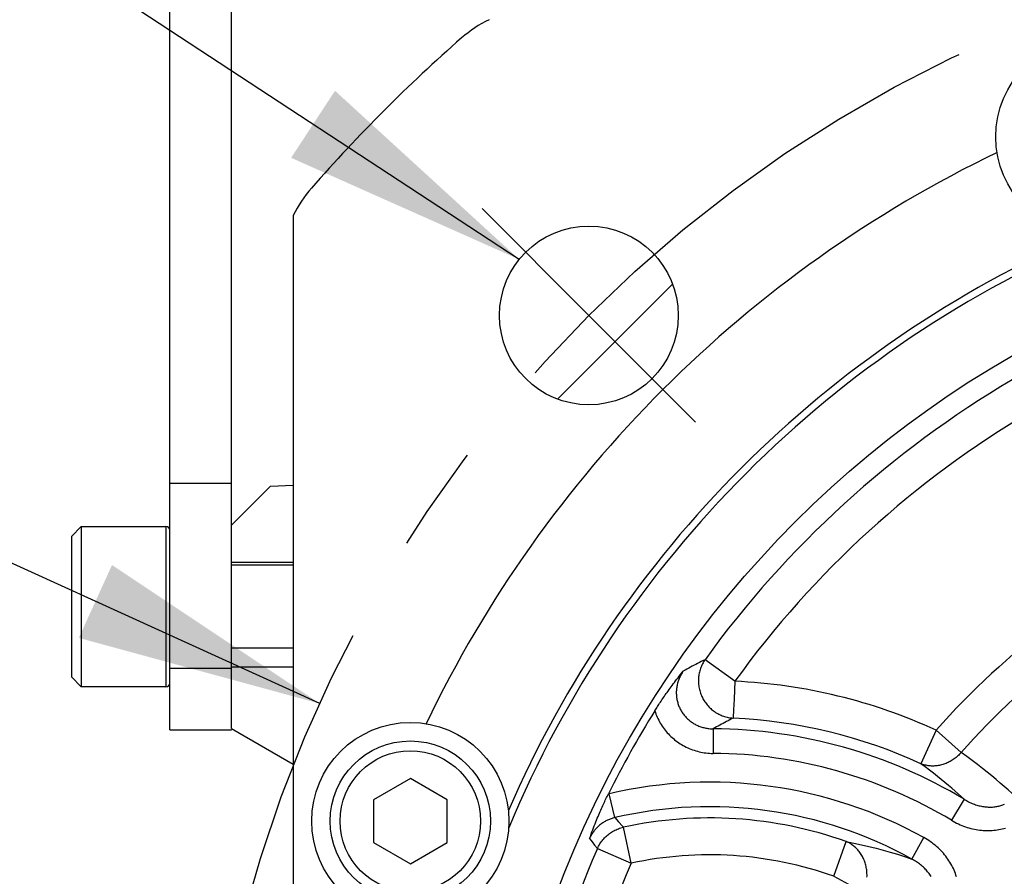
# Model space of a CAD drawing. Header units: millimetres. Extents: x 0 to 420, y 0 to 297.
# Tile 52 of 68: x 295 to 311, y 205 to 219. Entities that reach past the tile are written whole.
import ezdxf

# ---------------------------------------------------------------- set-up
doc = ezdxf.new("R2010")
doc.units = ezdxf.units.MM
doc.header["$LTSCALE"] = 23.1
doc.linetypes.add('CENTER', pattern=[0.6, 0.375, -0.075, 0.075, -0.075])
doc.layers.get('0').update_dxf_attribs({"linetype": 'CONTINUOUS'})
for name, color, linetype in [('AXIS', 7, 'CONTINUOUS'), ('COMPONENTS', 7, 'CONTINUOUS'), ('CUT', 7, 'CONTINUOUS'), ('DETAIL', 7, 'CONTINUOUS'), ('DIMENSION', 7, 'CONTINUOUS')]:
    doc.layers.add(name, color=color, linetype=linetype)
doc.styles.get("Standard").update_dxf_attribs({"font": 'arial.ttf'})
doc.styles.add('TEXTSTYLE_4', font='gdt')
doc.dimstyles.new('DIMSTYLE_5', dxfattribs={"dimtxt": 3, "dimasz": 4, "dimexe": 0.18, "dimexo": 0.0625, "dimgap": 0.09, "dimtad": 1, "dimtih": 1, "dimtoh": 1, "dimdec": 3, "dimlfac": 5, "dimdsep": 46, "dimtxsty": 'STANDARD', "dimblk": '_FILLED', "dimblk1": '_FILLED', "dimblk2": '_FILLED', "dimcen": 0.09, "dimadec": 0, "dimazin": 0, "dimtp": 0.2, "dimtm": 0.2, "dimtfac": 1, "dimtdec": 3, "dimtofl": 0, "dimtmove": 0, "dimatfit": 3, "dimldrblk": '_FILLED', "dimfxl": 1, "dimtolj": 1, "dimarcsym": 0})
doc.dimstyles.get("Standard").update_dxf_attribs({"dimtxt": 3, "dimasz": 4, "dimexe": 0.18, "dimexo": 0.0625, "dimgap": 0.09, "dimtad": 1, "dimdec": 3, "dimdsep": 46, "dimtxsty": 'STANDARD', "dimblk": '_FILLED', "dimblk1": '_FILLED', "dimblk2": '_FILLED', "dimcen": 0.09, "dimadec": 0, "dimazin": 0, "dimtol": 1, "dimtp": 0.001, "dimtm": 0.001, "dimtfac": 1, "dimtdec": 3, "dimtofl": 0, "dimtmove": 0, "dimatfit": 3, "dimldrblk": '_FILLED', "dimfxl": 1, "dimtolj": 1, "dimarcsym": 0})

# ---------------------------------------------------------------- blocks, each defined once
blk = doc.blocks.new('_FILLED')
at = {"color": 0, "linetype": 'BYBLOCK'}
blk.add_solid([(0, 0), (-1, 0.1625), (-1, -0.1625)], dxfattribs=at)
blk = doc.blocks.new('*D3')
at = {"layer": 'DIMENSION', "color": 2, "linetype": 'CONTINUOUS'}
for p, q in [((287.147, 213.377), (270.155, 213.377)), ((299.621, 207.701), (287.147, 213.377)), ((287.147, 213.377), (287.147, 213.377))]:
    blk.add_line(p, q, dxfattribs=at)
at = {"layer": 'DIMENSION', "color": 2, "linetype": 'CONTINUOUS', "xscale": 4, "yscale": 4, "zscale": 4, "rotation": 335.5301621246}
blk.add_blockref('_FILLED', (299.621, 207.701), dxfattribs=at)
at = {"layer": 'DIMENSION', "color": 2, "linetype": 'CONTINUOUS', "insert": (284.147, 217.127), "char_height": 3, "width": 10.99257, "attachment_point": 3, "line_spacing_factor": 0.9, "style": 'TEXTSTYLE_4'}
blk.add_mtext('{\\Fgdt;n}\\Farial.ttf;215', dxfattribs=at)

msp = doc.modelspace()

# ---------------------------------------------------------------- linework, layer by layer
at = {"layer": 'AXIS', "color": 2, "linetype": 'CENTER'}
for q in [(302.25492, 215.73026), (305.71974, 212.26544)]:
    msp.add_line((303.98733, 213.99785), q, dxfattribs=at)
at = {"layer": 'AXIS', "color": 7, "linetype": 'CONTINUOUS'}
msp.add_line((305.34448, 214.50647), (303.47871, 212.6407), dxfattribs=at)
at = {"layer": 'AXIS', "color": 2, "linetype": 'CENTER'}
msp.add_circle((319.19013, 198.79505), 21.5, dxfattribs=at)
at = {"layer": 'COMPONENTS', "color": 7, "linetype": 'CONTINUOUS'}
for p, q in [((297.19013, 207.27317), (297.19013, 227.27317)), ((298.19013, 210.59505), (298.19013, 227.27317)), ((299.19013, 215.61676), (299.19013, 181.97335)), ((298.19013, 211.27317), (297.19013, 211.27317)), ((295.75013, 210.57317), (295.59013, 210.41317)), ((295.75013, 210.57317), (295.75013, 207.97317)), ((295.75013, 210.57317), (297.12313, 210.57317)), ((295.59013, 210.41317), (295.59013, 208.13317)), ((298.19013, 208.29505), (298.19013, 209.99505)), ((299.19013, 209.94817), (298.19013, 209.94817)), ((299.19013, 208.59817), (298.19013, 208.59817)), ((295.75013, 207.97317), (295.59013, 208.13317)), ((297.12313, 207.97317), (295.75013, 207.97317)), ((297.19013, 207.27317), (298.19013, 207.27317)), ((298.19013, 207.2761), (298.19013, 207.27317)), ((301.09013, 206.48787), (300.49013, 206.14146)), ((301.69013, 206.14146), (301.09013, 206.48787)), ((300.49013, 206.14146), (300.49013, 205.44864)), ((301.69013, 205.44864), (301.69013, 206.14146)), ((300.49013, 205.44864), (301.09013, 205.10223)), ((301.09013, 205.10223), (301.69013, 205.44864))]:
    msp.add_line(p, q, dxfattribs=at)
at = {"layer": 'COMPONENTS', "color": 9, "linetype": 'CONTINUOUS'}
for p, q in [((297.12313, 210.57317), (297.12313, 207.97317)), ((306.35644, 208.06293), (305.87187, 208.41287)), ((297.19013, 208.27317), (298.19013, 208.27317)), ((306.35644, 208.06293), (306.34293, 207.77186)), ((306.34293, 207.77186), (306.33482, 207.59707)), ((306.33125, 207.52054), (306.33087, 207.51262)), ((306.0062, 207.29189), (306.0033, 206.89342)), ((309.62249, 207.26963), (309.37323, 206.72636)), ((310.02955, 206.90907), (309.62249, 207.26963)), ((304.31763, 206.23885), (304.30341, 206.23542)), ((304.40827, 205.85082), (304.31763, 206.23885)), ((310.07717, 206.14923), (309.8723, 205.80745)), ((304.40827, 205.85082), (304.46721, 205.78487)), ((304.67439, 205.11095), (304.54729, 205.69499)), ((303.99752, 205.51041), (304.03827, 205.45965)), ((309.22959, 205.17923), (309.42282, 205.52773)), ((304.03827, 205.45965), (304.08075, 205.40657)), ((304.08075, 205.40657), (304.12631, 205.34942)), ((304.12631, 205.34942), (304.67439, 205.11095)), ((307.96086, 204.8993), (308.16183, 205.46222)), ((307.96086, 204.8993), (308.43862, 204.63959))]:
    msp.add_line(p, q, dxfattribs=at)
for points in [[(305.87187, 208.41287), (305.8412, 208.39744), (305.81092, 208.38211), (305.781, 208.36687), (305.75156, 208.35177), (305.7225, 208.33679), (305.69354, 208.32176), (305.6647, 208.30671), (305.63598, 208.29163), (305.60703, 208.27634), (305.57777, 208.26079), (305.54829, 208.24503), (305.5186, 208.22906)], [(305.87187, 208.41287), (305.8606, 208.39619), (305.84993, 208.37917), (305.83985, 208.36181), (305.83035, 208.34408), (305.82145, 208.32601), (305.81317, 208.30766), (305.80551, 208.28902), (305.79848, 208.27012), (305.7921, 208.25098), (305.78636, 208.23163), (305.78128, 208.21207), (305.77686, 208.19235), (305.77311, 208.17249), (305.77003, 208.15249), (305.76762, 208.13239), (305.76588, 208.11222), (305.76483, 208.09198), (305.76446, 208.07171), (305.76476, 208.05143), (305.76575, 208.03117), (305.76742, 208.01094), (305.76976, 207.99077), (305.77278, 207.97069), (305.77646, 207.95071), (305.78082, 207.93086), (305.78583, 207.91116), (305.7915, 207.89164), (305.79782, 207.87231), (305.80479, 207.85321), (305.81238, 207.83434), (305.82061, 207.81573), (305.82944, 207.79741), (305.83889, 207.7794), (305.84893, 207.76171), (305.85955, 207.74437), (305.87074, 207.72739), (305.88249, 207.71079), (305.89479, 207.69461), (305.90761, 207.67885), (305.92096, 207.66352), (305.9348, 207.64866), (305.94912, 207.63428), (305.96392, 207.62038), (305.97917, 207.607), (305.99485, 207.59413), (306.01094, 207.58181), (306.02743, 207.57004), (306.0443, 207.55884), (306.06153, 207.54821), (306.0791, 207.53818), (306.09699, 207.52875), (306.11517, 207.51994), (306.13364, 207.51175), (306.15235, 207.50419), (306.17131, 207.49727), (306.19047, 207.49101), (306.20983, 207.4854), (306.22936, 207.48045), (306.24903, 207.47618), (306.26882, 207.47258), (306.28872, 207.46965), (306.30869, 207.46741), (306.32872, 207.46586)], [(305.5186, 208.22906), (305.50898, 208.21499), (305.49974, 208.20067), (305.49089, 208.18609), (305.48244, 208.17126), (305.47439, 208.15621), (305.46676, 208.14095), (305.45955, 208.1255), (305.45278, 208.10987), (305.44646, 208.09408), (305.44058, 208.07816), (305.43515, 208.0621), (305.43018, 208.04593), (305.42567, 208.02967), (305.42162, 208.01333), (305.41803, 207.99691), (305.41491, 207.98044), (305.41225, 207.96391), (305.41006, 207.94734), (305.40833, 207.93074), (305.40707, 207.91413), (305.40627, 207.8975), (305.40595, 207.88088), (305.40609, 207.86427), (305.40669, 207.84769), (305.40776, 207.83116), (305.4093, 207.81467), (305.4113, 207.79826), (305.41376, 207.78193), (305.41668, 207.76569), (305.42005, 207.74955), (305.42388, 207.73353), (305.42815, 207.71763), (305.43288, 207.70187), (305.43805, 207.68626), (305.44365, 207.67081), (305.4497, 207.65553), (305.45617, 207.64042), (305.46307, 207.62551), (305.4704, 207.6108), (305.47814, 207.59631), (305.48629, 207.58204), (305.49484, 207.568), (305.5038, 207.55421), (305.51315, 207.54068), (305.52288, 207.5274), (305.533, 207.5144), (305.54349, 207.50169), (305.55435, 207.48926), (305.56557, 207.47714), (305.57714, 207.46533), (305.58905, 207.45384), (305.6013, 207.44268), (305.61387, 207.43186), (305.62676, 207.42139), (305.63995, 207.41127), (305.65344, 207.40152), (305.66722, 207.39214), (305.68127, 207.38314), (305.69559, 207.37453), (305.71018, 207.36631), (305.72502, 207.35848), (305.7401, 207.35106), (305.75542, 207.34404), (305.77096, 207.33745), (305.78672, 207.33127), (305.80267, 207.32553), (305.81881, 207.32022), (305.83511, 207.31536), (305.85155, 207.31095), (305.86806, 207.307), (305.88469, 207.30351), (305.9015, 207.30046), (305.91852, 207.29785), (305.93571, 207.29571), (305.95309, 207.29403), (305.97064, 207.29282), (305.98835, 207.2921), (306.0062, 207.29189)], [(305.05759, 207.58396), (305.06627, 207.5579), (305.07565, 207.53213), (305.08573, 207.50665), (305.09654, 207.48145), (305.10805, 207.45654), (305.12024, 207.43198), (305.13311, 207.40777), (305.14666, 207.3839), (305.16087, 207.36044), (305.17573, 207.33737), (305.19124, 207.31471), (305.20738, 207.29249), (305.22414, 207.27072), (305.24152, 207.2494), (305.25948, 207.22858), (305.27804, 207.20825), (305.29718, 207.18842), (305.31687, 207.16914), (305.3371, 207.15039), (305.35787, 207.13219), (305.37915, 207.11458), (305.40092, 207.09757), (305.42318, 207.08113), (305.4459, 207.06533), (305.46907, 207.05015), (305.49269, 207.0356), (305.51672, 207.0217), (305.54117, 207.00846), (305.56603, 206.99587), (305.59124, 206.98398), (305.61683, 206.97277), (305.64277, 206.96225), (305.66901, 206.95246), (305.69554, 206.9434), (305.72237, 206.93505), (305.74939, 206.92746), (305.77653, 206.92064), (305.80386, 206.91458), (305.83148, 206.90926), (305.85943, 206.90467), (305.88768, 206.90083), (305.91619, 206.89778), (305.94496, 206.89553), (305.97399, 206.89408), (306.0033, 206.89342)], [(306.33482, 207.59707), (306.33293, 207.55652), (306.33125, 207.52054)], [(306.32872, 207.46586), (306.30068, 207.45124), (306.27301, 207.43671), (306.24568, 207.42228), (306.21879, 207.40799), (306.19225, 207.3938), (306.16581, 207.37957), (306.13949, 207.36533), (306.11327, 207.35106), (306.08686, 207.3366), (306.06016, 207.32189), (306.03327, 207.30699), (306.0062, 207.29189)], [(306.32947, 207.4818), (306.32925, 207.47741), (306.32908, 207.47361), (306.32896, 207.47042), (306.32885, 207.46783), (306.32872, 207.46586)], [(306.33087, 207.51262), (306.33025, 207.49853), (306.32994, 207.49237), (306.32947, 207.4818)], [(310.02955, 206.90907), (310.01668, 206.89442), (310.00343, 206.88019), (309.98978, 206.86638), (309.97574, 206.85298), (309.9613, 206.84002), (309.94653, 206.82751), (309.93141, 206.81548), (309.91595, 206.80391), (309.9002, 206.79284), (309.88415, 206.78228), (309.86782, 206.77223), (309.85123, 206.7627), (309.83441, 206.75371), (309.81735, 206.74526), (309.8001, 206.73737), (309.78266, 206.73004), (309.76504, 206.72328), (309.74727, 206.71709), (309.72938, 206.71149), (309.71137, 206.70648), (309.69327, 206.70206), (309.67509, 206.69824), (309.65686, 206.69502), (309.63859, 206.69241), (309.62031, 206.69041), (309.60202, 206.68902), (309.58376, 206.68824), (309.56554, 206.68808), (309.54737, 206.68853), (309.52929, 206.68959), (309.51131, 206.69127), (309.49344, 206.69355), (309.47571, 206.69645), (309.45814, 206.69994), (309.44074, 206.70405), (309.42353, 206.70874), (309.40653, 206.71403), (309.38976, 206.7199), (309.37323, 206.72636)], [(310.90581, 206.19445), (310.84909, 206.24655), (310.78961, 206.30007), (310.72737, 206.35501), (310.66244, 206.41135), (310.59473, 206.46908), (310.52393, 206.52816), (310.45002, 206.58856), (310.37298, 206.65026), (310.29247, 206.7132), (310.20836, 206.77733), (310.12073, 206.84263), (310.02955, 206.90907)], [(310.07717, 206.14923), (310.02965, 206.19248), (309.98028, 206.23671), (309.92901, 206.28188), (309.87584, 206.32794), (309.82069, 206.37487), (309.76347, 206.42268), (309.70414, 206.47134), (309.64264, 206.52079), (309.57886, 206.57107), (309.51271, 206.62214), (309.44419, 206.67392), (309.37323, 206.72636)], [(310.07717, 206.14923), (310.09511, 206.13827), (310.11323, 206.12777), (310.13151, 206.11775), (310.14995, 206.10819), (310.16853, 206.09912), (310.18721, 206.09054), (310.20598, 206.08245), (310.22483, 206.07486), (310.24373, 206.06778), (310.26266, 206.06121), (310.28161, 206.05514), (310.30055, 206.04959), (310.31947, 206.04456), (310.33835, 206.04003), (310.35718, 206.03602), (310.37594, 206.03251), (310.39461, 206.02951), (310.41319, 206.02702), (310.43166, 206.02503), (310.45, 206.02353), (310.46821, 206.02253), (310.48627, 206.02202), (310.50417, 206.02199), (310.5219, 206.02244), (310.53946, 206.02337), (310.55682, 206.02477), (310.57399, 206.02663), (310.59094, 206.02895), (310.60766, 206.03172), (310.62416, 206.03494), (310.6404, 206.03859), (310.65639, 206.04268), (310.67214, 206.04719), (310.68761, 206.05212), (310.70283, 206.05746), (310.71778, 206.06322), (310.73247, 206.06938)], [(304.40827, 205.85082), (304.393, 205.84708), (304.37793, 205.84297), (304.36307, 205.83849), (304.34846, 205.83368), (304.33408, 205.82853), (304.31982, 205.823), (304.30564, 205.81708), (304.29159, 205.81078), (304.27772, 205.80413), (304.26404, 205.79712), (304.25055, 205.78977), (304.23726, 205.78208), (304.22419, 205.77405), (304.21133, 205.76569), (304.19871, 205.75701), (304.18631, 205.74801), (304.17416, 205.73869), (304.16224, 205.72906), (304.15057, 205.71912), (304.13915, 205.70887), (304.128, 205.69833), (304.11711, 205.68749), (304.1065, 205.67636), (304.09618, 205.66496), (304.08616, 205.6533), (304.07644, 205.64138), (304.06704, 205.62923), (304.05797, 205.61685), (304.04923, 205.60426), (304.04083, 205.59146), (304.03279, 205.57848), (304.02509, 205.56532), (304.0177, 205.55194), (304.01064, 205.53831), (304.00391, 205.52446), (303.99752, 205.51041)], [(309.8723, 205.80745), (309.89943, 205.79167), (309.92686, 205.77665), (309.95456, 205.76239), (309.98259, 205.7489), (310.01089, 205.73616), (310.03939, 205.72422), (310.06808, 205.71308), (310.09696, 205.70274), (310.12593, 205.6932), (310.15501, 205.68448), (310.18419, 205.67656), (310.21338, 205.66946), (310.24258, 205.66316), (310.2718, 205.65768), (310.30096, 205.653), (310.33005, 205.64912), (310.35909, 205.64605), (310.388, 205.64375), (310.41678, 205.64225), (310.44543, 205.64152), (310.4739, 205.64156), (310.50218, 205.64236), (310.53028, 205.64392), (310.55814, 205.64622), (310.58576, 205.64926), (310.61315, 205.65303), (310.64025, 205.65751), (310.66706, 205.6627), (310.69357, 205.6686), (310.71974, 205.67516), (310.74556, 205.6824)], [(304.12631, 205.34942), (304.13509, 205.36848), (304.1445, 205.38715), (304.15453, 205.40545), (304.1652, 205.42343), (304.17652, 205.44106), (304.18843, 205.45826), (304.20093, 205.47504), (304.21402, 205.49139), (304.22766, 205.50727), (304.24184, 205.52266), (304.25656, 205.53756), (304.27178, 205.55193), (304.28749, 205.56577), (304.30368, 205.57905), (304.32031, 205.59177), (304.33738, 205.6039), (304.35485, 205.61543), (304.37272, 205.62634), (304.39095, 205.63663), (304.40953, 205.64627), (304.42843, 205.65527), (304.44763, 205.6636), (304.4671, 205.67126), (304.48683, 205.67824), (304.50679, 205.68453), (304.52696, 205.69012), (304.54729, 205.69499)], [(304.46721, 205.78487), (304.53051, 205.71387), (304.54729, 205.69499)], [(309.95272, 204.89275), (309.94403, 204.91939), (309.93454, 204.94593), (309.92425, 204.97236), (309.91317, 204.99864), (309.9013, 205.02475), (309.88862, 205.05071), (309.87516, 205.07644), (309.8609, 205.10195), (309.84585, 205.12723), (309.83002, 205.15221), (309.81341, 205.1769), (309.79603, 205.20129), (309.77789, 205.22531), (309.759, 205.24896), (309.73936, 205.27223), (309.71899, 205.29506), (309.6979, 205.31745), (309.67608, 205.3394), (309.65359, 205.36083), (309.63041, 205.38175), (309.60654, 205.40215), (309.58206, 205.42197), (309.55695, 205.44119), (309.53121, 205.45983), (309.50492, 205.47781), (309.4781, 205.49511), (309.45074, 205.51175), (309.42282, 205.52773)], [(308.49978, 204.88594), (308.50051, 204.90558), (308.50066, 204.9252), (308.50023, 204.9448), (308.49921, 204.96436), (308.49762, 204.98384), (308.49545, 205.00323), (308.49271, 205.02251), (308.48939, 205.04166), (308.4855, 205.06065), (308.48105, 205.07947), (308.47603, 205.09809), (308.47047, 205.1165), (308.46435, 205.13468), (308.45769, 205.15261), (308.4505, 205.17026), (308.44278, 205.18762), (308.43454, 205.20467), (308.42579, 205.22139), (308.41654, 205.23776), (308.4068, 205.25377), (308.39658, 205.2694), (308.38589, 205.28463), (308.37474, 205.29944), (308.36315, 205.31382), (308.35112, 205.32776), (308.33868, 205.34124), (308.32582, 205.35424), (308.31258, 205.36675), (308.29895, 205.37875), (308.28496, 205.39024), (308.27062, 205.40121), (308.25595, 205.41163), (308.24097, 205.4215), (308.22567, 205.4308), (308.2101, 205.43954), (308.19426, 205.44769), (308.17816, 205.45526), (308.16183, 205.46222)], [(308.16183, 205.46222), (308.28804, 205.43801), (308.41148, 205.41197), (308.53213, 205.38426), (308.6487, 205.35536), (308.76243, 205.32514), (308.87705, 205.29261), (308.99378, 205.25732), (309.11131, 205.21955), (309.22959, 205.17923)], [(309.53997, 204.89515), (309.52993, 204.91097), (309.51938, 204.92667), (309.50831, 204.94221), (309.49673, 204.95759), (309.48465, 204.97279), (309.47207, 204.98779), (309.459, 205.00258), (309.44544, 205.01715), (309.43141, 205.03148), (309.41691, 205.04555), (309.40194, 205.05935), (309.38653, 205.07287), (309.37067, 205.08609), (309.35438, 205.099), (309.33768, 205.11157), (309.32058, 205.12379), (309.30308, 205.13566), (309.28522, 205.14715), (309.26702, 205.15825), (309.24847, 205.16895), (309.22959, 205.17923)]]:
    msp.add_lwpolyline(points, dxfattribs=at)
at = {"layer": 'COMPONENTS', "color": 7, "linetype": 'CONTINUOUS'}
for points in [[(305.05759, 207.58396), (305.06796, 207.60057), (305.07858, 207.61744), (305.08945, 207.63457), (305.10057, 207.65195), (305.11194, 207.66959), (305.12358, 207.68748), (305.13546, 207.70561), (305.1476, 207.72398), (305.16005, 207.74268), (305.17283, 207.7617), (305.18593, 207.78103), (305.19939, 207.80075), (305.21323, 207.82084), (305.22745, 207.84131), (305.24206, 207.86215), (305.25706, 207.88337), (305.27245, 207.90495), (305.28829, 207.92697), (305.30457, 207.9494), (305.3213, 207.97225), (305.33858, 207.99564), (305.35644, 208.0196), (305.37486, 208.0441), (305.39386, 208.06916), (305.41353, 208.09486), (305.43379, 208.12112), (305.45444, 208.1477), (305.47543, 208.17451), (305.49681, 208.20163), (305.5186, 208.22906)], [(303.99752, 205.51041), (304.01096, 205.54748), (304.02425, 205.58367), (304.03738, 205.61897), (304.05036, 205.65342), (304.06316, 205.687), (304.07576, 205.71957), (304.08811, 205.75104), (304.10023, 205.78151), (304.11221, 205.8112), (304.12406, 205.84019), (304.13576, 205.86841), (304.1473, 205.89587), (304.15865, 205.92255), (304.16982, 205.94848), (304.18084, 205.97373), (304.19167, 205.99827), (304.20234, 206.02214), (304.21289, 206.0455), (304.22335, 206.06838), (304.2337, 206.09075), (304.24394, 206.11269), (304.25411, 206.13421), (304.26417, 206.15529), (304.27414, 206.17595), (304.284, 206.1962), (304.29375, 206.21602), (304.30341, 206.23542)]]:
    msp.add_lwpolyline(points, dxfattribs=at)
for centre, radius in [((312.19013, 216.89505), 1.6), ((319.19013, 198.79505), 16.765), ((303.98733, 213.99785), 1.45), ((301.09013, 205.79505), 1.6), ((301.09013, 205.79505), 1.3), ((301.09013, 205.79505), 1.14)]:
    msp.add_circle(centre, radius, dxfattribs=at)
for centre, radius, start, end in [((303.24021, 216.99505), 2, 115.841933, 131.23033), ((319.19013, 198.79505), 26.2, 131.23033, 138.76967), ((319.19013, 198.79505), 19.8, 115.677669, 154.322331), ((300.99013, 214.74498), 2, 138.76967, 154.158067), ((319.19013, 198.79505), 18, 113.482201, 156.517799), ((319.19013, 198.79505), 17.88453, 112.662056, 157.337944), ((297.12313, 210.50617), 0.067, 0, 90), ((297.12313, 208.04017), 0.067, 270, 360), ((319.19013, 198.79505), 16.64252, 148.122861, 153.44418)]:
    msp.add_arc(centre, radius, start, end, dxfattribs=at)
at = {"layer": 'COMPONENTS', "color": 9, "linetype": 'CONTINUOUS'}
for centre, radius, start, end in [((319.19013, 198.79505), 16.42797, 120.48582, 144.164964), ((319.19013, 198.79505), 15.83026, 120.48582, 144.164964), ((319.19013, 198.79505), 12.78117, 115.471412, 138.466959), ((319.19013, 198.79505), 12.23738, 115.471412, 138.466959), ((305.94766, 199.26015), 8.81226, 65.353888, 87.341216), ((305.94766, 199.26015), 8.21455, 65.353888, 87.341216), ((305.94766, 199.26015), 8.03195, 59.060346, 89.582393), ((305.94766, 199.26015), 7.63347, 59.060334, 89.582415), ((305.94766, 199.26015), 7.16653, 60.993112, 103.147004), ((305.94766, 199.26015), 6.76805, 60.993111, 103.146993), ((305.94766, 199.26015), 6.58545, 70.353192, 102.277458), ((319.19013, 198.79505), 16.42797, 156.48582, 180.164964), ((305.94766, 199.26015), 5.98774, 70.353192, 102.277458), ((319.19013, 198.79505), 15.83026, 156.48582, 180.164964)]:
    msp.add_arc(centre, radius, start, end, dxfattribs=at)
at = {"layer": 'CUT', "color": 7, "linetype": 'CONTINUOUS'}
for p, q in [((298.82281, 211.22774), (298.19013, 210.59505)), ((298.82281, 211.22774), (299.19013, 211.24671)), ((298.19013, 209.99505), (298.19013, 210.59505)), ((298.19013, 209.99505), (299.19013, 209.99505)), ((298.19013, 207.29505), (298.19013, 208.29505)), ((298.19013, 208.29505), (299.19013, 208.29505)), ((298.19013, 207.29505), (299.19013, 206.7177))]:
    msp.add_line(p, q, dxfattribs=at)

# ---------------------------------------------------------------- dimensions: what is measured, and where the dimension line sits
at = {"layer": 'DIMENSION', "color": 2, "linetype": 'CONTINUOUS'}
dim = msp.add_diameter_dim_2p(p1=(299.62127, 207.70066), p2=(338.75899, 189.88945), dimstyle='DIMSTYLE_5', dxfattribs=at)
dim.commit()
dim.dimension.update_dxf_attribs({"geometry": '*D3', "text_midpoint": (273.15478, 215.62742), "dimtype": 163})

# ---------------------------------------------------------------- leaders
at = {"layer": 'DETAIL', "color": 2, "linetype": 'CONTINUOUS'}
msp.add_leader([(302.85731, 214.90621), (292.94362, 221.40244), (289.94362, 221.40244)], dimstyle='STANDARD', override={"dimtad": 0}, dxfattribs=at)

doc.saveas('drawing.dxf')
